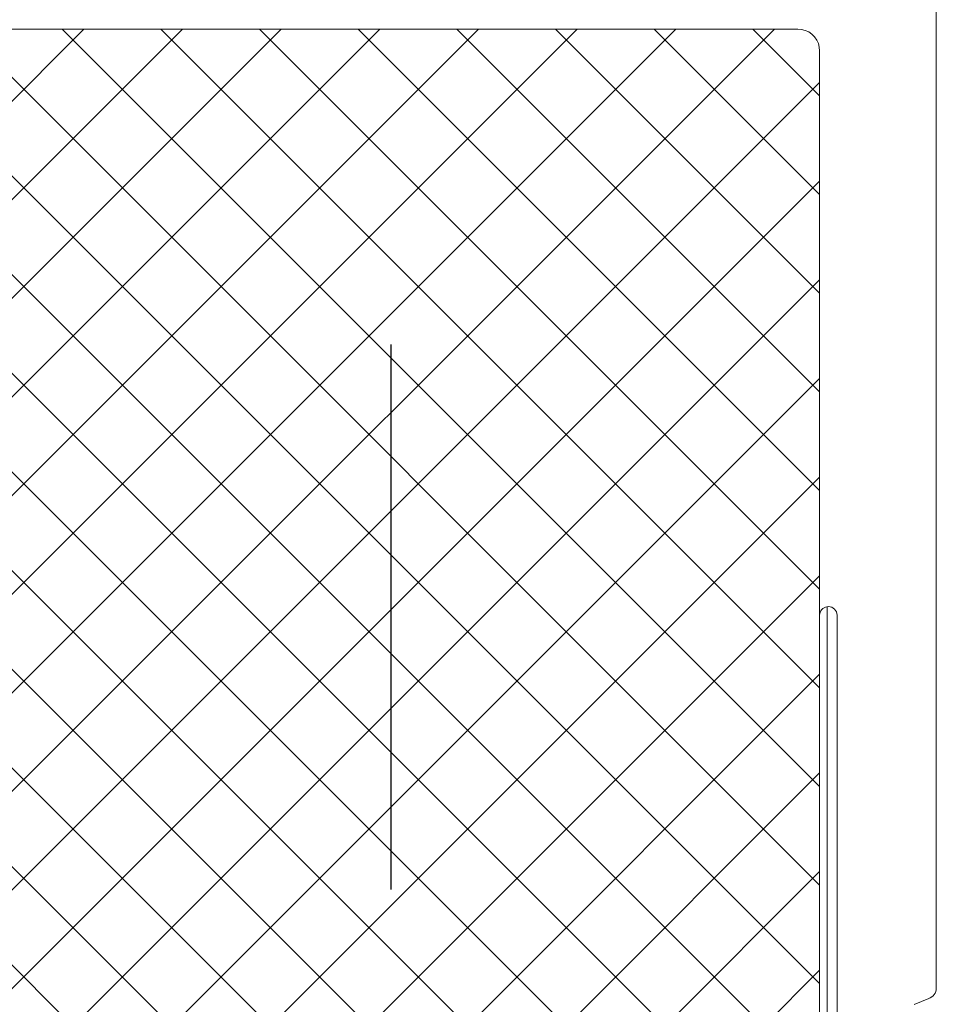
# Model space of a CAD drawing. Header units: metres. Extents: x 69 to 122.5, y -21.4 to -4.6.
# Tile 241 of 250: x 82.965 to 83.133, y -8.404 to -8.223. Entities that reach past the tile are written whole.
import ezdxf

# ---------------------------------------------------------------- set-up
doc = ezdxf.new("R2010")
doc.units = ezdxf.units.M
doc.header["$LTSCALE"] = 0.02
doc.linetypes.add('center-3', pattern=[5.97125, 2.81, -1.405, 0.35125, -1.405])
for name, color, linetype, lineweight in [('026_Fensterarbeiten-330 allg.', 7, 'Continuous', 9), ('032_Metallarbeiten-Fenster', 7, 'Continuous', 5), ('Keine', 7, 'Continuous', 9)]:
    doc.layers.add(name, color=color, linetype=linetype, lineweight=lineweight)

msp = doc.modelspace()

# ---------------------------------------------------------------- linework, layer by layer
at = {"layer": '026_Fensterarbeiten-330 allg.', "linetype": 'center-3', "lineweight": 25}
msp.add_line((83.03346, -8.38242), (83.03346, -7.98052), dxfattribs=at)
at = {"layer": '032_Metallarbeiten-Fenster', "color": 7, "linetype": 'Continuous', "lineweight": 13}
msp.add_lwpolyline([(83.13346, -8.20532), (83.13346, -8.40052), (83.13344, -8.40083), (83.13336, -8.40114), (83.13324, -8.40143), (83.13308, -8.4017), (83.13287, -8.40193), (83.13263, -8.40214), (83.13236, -8.4023), (83.13207, -8.40242), (83.12938, -8.40351)], dxfattribs=at)
msp.add_lwpolyline([(83.12938, -8.40351), (83.13207, -8.40242), (83.13207, -8.40242)], close=True, dxfattribs=at)
at = {"layer": 'Keine', "color": 251, "linetype": 'Continuous', "lineweight": 9, "true_color": 0x555555}
for p, q in [((83.10377, -8.22452), (82.92486, -8.40343)), ((83.08567, -8.22452), (82.92486, -8.38533)), ((83.06757, -8.22452), (82.92486, -8.36723)), ((83.04947, -8.22452), (82.92486, -8.34913)), ((83.03137, -8.22452), (82.92486, -8.33102)), ((83.01326, -8.22452), (82.92486, -8.31292)), ((82.99516, -8.22452), (82.92486, -8.29482)), ((82.97706, -8.22452), (82.92486, -8.27672)), ((83.11206, -8.39971), (82.93686, -8.22452)), ((83.11206, -8.38161), (82.95497, -8.22452)), ((83.11206, -8.36351), (82.97307, -8.22452)), ((83.11206, -8.34541), (82.99117, -8.22452)), ((83.11206, -8.3273), (83.00927, -8.22452)), ((83.11206, -8.3092), (83.02737, -8.22452)), ((83.11206, -8.2911), (83.04548, -8.22452)), ((83.11206, -8.273), (83.06358, -8.22452)), ((83.11206, -8.2549), (83.08168, -8.22452)), ((83.11206, -8.23679), (83.09978, -8.22452)), ((83.109, -8.41475), (82.92486, -8.23061)), ((83.11206, -8.23433), (82.92486, -8.42153)), ((83.10699, -8.43084), (82.92486, -8.24871)), ((83.11206, -8.25243), (82.93207, -8.43243)), ((83.09136, -8.43332), (82.92486, -8.26682)), ((83.11206, -8.27054), (82.94928, -8.43332)), ((83.07326, -8.43332), (82.92486, -8.28492)), ((83.11206, -8.28864), (82.96738, -8.43332)), ((83.05515, -8.43332), (82.92486, -8.30302)), ((83.11206, -8.30674), (82.98548, -8.43332)), ((83.03705, -8.43332), (82.92486, -8.32112)), ((83.11206, -8.32484), (83.00359, -8.43332)), ((83.11346, -8.44052), (83.11346, -8.33053)), ((83.01895, -8.43332), (82.92486, -8.33922)), ((83.11206, -8.34294), (83.02169, -8.43332)), ((83.00085, -8.43332), (82.92486, -8.35733)), ((83.11206, -8.36105), (83.03979, -8.43332)), ((83.11206, -8.37915), (83.05789, -8.43332)), ((83.11206, -8.39725), (83.07599, -8.43332))]:
    msp.add_line(p, q, dxfattribs=at)
at = {"layer": 'Keine'}
for points in [[(82.92886, -8.22452), (83.10806, -8.22452), (83.10806, -8.22452), (83.10875, -8.22458), (83.10943, -8.22476), (83.11006, -8.22505), (83.11063, -8.22545), (83.11112, -8.22595), (83.11152, -8.22652), (83.11182, -8.22715), (83.112, -8.22782), (83.11206, -8.22852), (83.11206, -8.35837), (83.11206, -8.41291)], [(83.11526, -8.42012), (83.11526, -8.33211), (83.11526, -8.33211), (83.11523, -8.3318), (83.11514, -8.3315), (83.11499, -8.33123), (83.11479, -8.33098), (83.11455, -8.33078), (83.11427, -8.33064), (83.11397, -8.33055), (83.11366, -8.33051), (83.11366, -8.33051), (83.11338, -8.33054), (83.11311, -8.33061), (83.11286, -8.33073), (83.11263, -8.33089), (83.11243, -8.33109), (83.11227, -8.33131), (83.11216, -8.33157), (83.11208, -8.33184), (83.11206, -8.33211), (83.11206, -8.41292)]]:
    msp.add_lwpolyline(points, dxfattribs=at)

doc.saveas('drawing.dxf')
